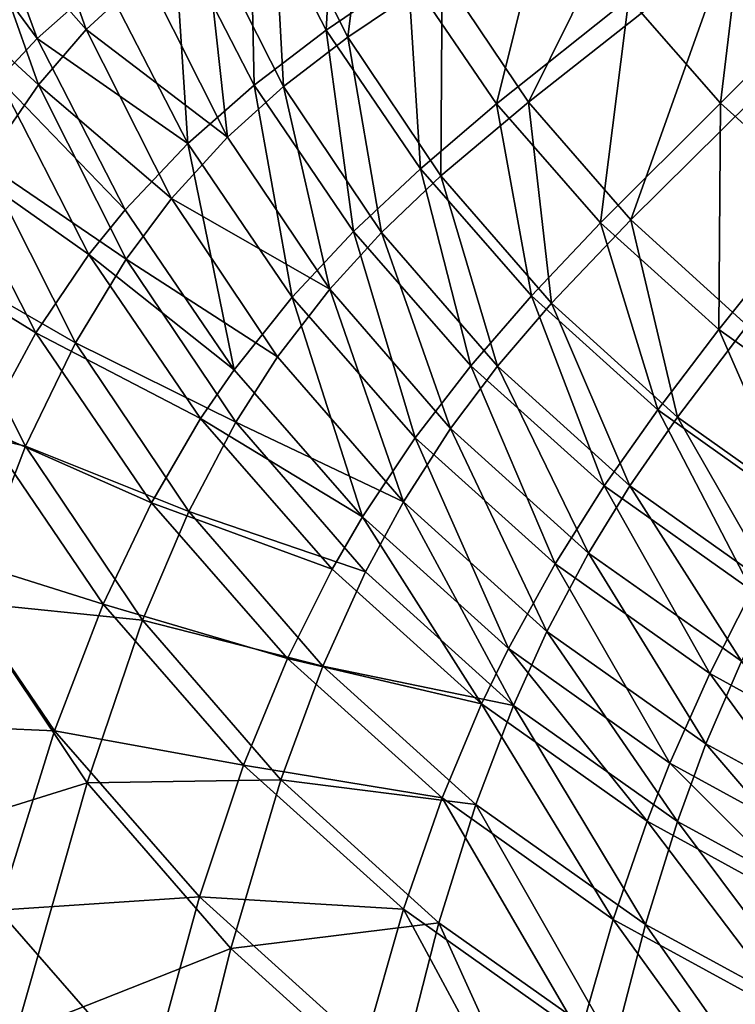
# Model space of a CAD drawing. Header units: millimetres. Extents: x 0 to 160, y 0 to 226.
# Tile 8 of 256: x 26 to 50, y 50 to 84. Entities that reach past the tile are written whole.
import ezdxf

# ---------------------------------------------------------------- set-up
doc = ezdxf.new("R2010")
doc.units = ezdxf.units.MM
doc.header["$LTSCALE"] = 25.4
doc.layers.get('0').update_dxf_attribs({"true_color": 0xff5454})

# ---------------------------------------------------------------- blocks, each defined once
blk = doc.blocks.new('AMALFI-9155-9154.STL')
at = {"color": 47, "true_color": 0x81703d}
mesh = blk.add_polyface(dxfattribs=at)
corners = [(-46.317, 117.245, 119.676), (-50.818, 121.353, 114.666), (-48.579, 115.238, 116.915), (-48.461, 123.102, 117.522)]
mesh.append_faces([[corners[k] for k in face] for face in [(0, 1, 2), (1, 0, 3)]], dxfattribs={"vtx0": -1, "color": 47})
mesh = blk.add_polyface(dxfattribs=at)
corners = [(-49.043, 121.582, 111.932), (-44.883, 117.415, 116.889), (-46.906, 115.545, 114.152), (-46.936, 123.217, 114.755)]
mesh.append_faces([[corners[k] for k in face] for face in [(0, 1, 2), (1, 0, 3)]], dxfattribs={"vtx0": -1, "color": 47})
mesh = blk.add_polyface(dxfattribs=at)
corners = [(-38.749, 115.523, 124.618), (-38.378, 122.155, 123.567), (-41.339, 120.562, 122.765), (-35.953, 117.436, 125.302)]
mesh.append_faces([[corners[k] for k in face] for face in [(0, 1, 2), (1, 0, 3)]], dxfattribs={"vtx0": -1, "color": 47})
mesh = blk.add_polyface(dxfattribs=at)
corners = [(-37.155, 122.128, 120.732), (-38.014, 115.289, 121.675), (-40.558, 120.339, 119.818), (-34.801, 117.453, 122.451)]
mesh.append_faces([[corners[k] for k in face] for face in [(0, 1, 2), (1, 0, 3)]], dxfattribs={"vtx0": -1, "color": 47})
mesh = blk.add_polyface(dxfattribs=at)
corners = [(-27.429, 122.026, 123.165), (-31.863, 113.079, 124.06), (-34.801, 117.453, 122.451), (-25.033, 118.458, 124.477)]
mesh.append_faces([[corners[k] for k in face] for face in [(0, 1, 2), (1, 0, 3)]], dxfattribs={"vtx0": -1, "color": 47})
mesh = blk.add_polyface(dxfattribs=at)
corners = [(-48.579, 115.238, 116.915), (-52.172, 120.116, 112.396), (-49.88, 113.853, 114.699), (-50.818, 121.353, 114.666)]
mesh.append_faces([[corners[k] for k in face] for face in [(0, 1, 2), (1, 0, 3)]], dxfattribs={"vtx0": -1, "color": 47})
mesh = blk.add_polyface(dxfattribs=at)
corners = [(-50.74, 119.888, 108.636), (-46.906, 115.545, 114.152), (-48.537, 113.662, 110.926), (-49.043, 121.582, 111.932)]
mesh.append_faces([[corners[k] for k in face] for face in [(0, 1, 2), (1, 0, 3)]], dxfattribs={"vtx0": -1, "color": 47})
mesh = blk.add_polyface(dxfattribs=at)
corners = [(-22.21, 120.805, 124.985), (-22.196, 115.187, 125.68), (-25.033, 118.458, 124.477), (-19.638, 117.839, 126.075)]
mesh.append_faces([[corners[k] for k in face] for face in [(0, 1, 2), (1, 0, 3)]], dxfattribs={"vtx0": -1, "color": 47})
mesh = blk.add_polyface(dxfattribs=at)
corners = [(-41.196, 113.654, 123.49), (-41.339, 120.562, 122.765), (-43.93, 118.974, 121.534), (-38.749, 115.523, 124.618)]
mesh.append_faces([[corners[k] for k in face] for face in [(0, 1, 2), (1, 0, 3)]], dxfattribs={"vtx0": -1, "color": 47})
mesh = blk.add_polyface(dxfattribs=at)
corners = [(-40.558, 120.339, 119.818), (-40.202, 113.603, 120.571), (-42.873, 118.909, 118.62), (-38.014, 115.289, 121.675)]
mesh.append_faces([[corners[k] for k in face] for face in [(0, 1, 2), (1, 0, 3)]], dxfattribs={"vtx0": -1, "color": 47})
mesh = blk.add_polyface(dxfattribs=at)
corners = [(-32.95, 113.02, 126.926), (-31.095, 120.507, 125.803), (-35.953, 117.436, 125.302), (-28.446, 116.612, 127.235)]
mesh.append_faces([[corners[k] for k in face] for face in [(0, 1, 2), (1, 0, 3)]], dxfattribs={"vtx0": -1, "color": 47})
mesh = blk.add_polyface(dxfattribs=at)
corners = [(-52.643, 117.452, 103.48), (-48.537, 113.662, 110.926), (-50.365, 111.014, 105.847), (-50.74, 119.888, 108.636)]
mesh.append_faces([[corners[k] for k in face] for face in [(0, 1, 2), (1, 0, 3)]], dxfattribs={"vtx0": -1, "color": 47})
mesh = blk.add_polyface(dxfattribs=at)
corners = [(-25.326, 113.039, 128.549), (-24.53, 119.746, 127.531), (-28.446, 116.612, 127.235), (-21.773, 116.589, 128.692)]
mesh.append_faces([[corners[k] for k in face] for face in [(0, 1, 2), (1, 0, 3)]], dxfattribs={"vtx0": -1, "color": 47})
mesh = blk.add_polyface(dxfattribs=at)
corners = [(-43.45, 111.666, 121.727), (-43.93, 118.974, 121.534), (-46.317, 117.245, 119.676), (-41.196, 113.654, 123.49)]
mesh.append_faces([[corners[k] for k in face] for face in [(0, 1, 2), (1, 0, 3)]], dxfattribs={"vtx0": -1, "color": 47})
mesh = blk.add_polyface(dxfattribs=at)
corners = [(-42.873, 118.909, 118.62), (-42.099, 111.887, 118.921), (-44.883, 117.415, 116.889), (-40.202, 113.603, 120.571)]
mesh.append_faces([[corners[k] for k in face] for face in [(0, 1, 2), (1, 0, 3)]], dxfattribs={"vtx0": -1, "color": 47})
mesh = blk.add_polyface(dxfattribs=at)
corners = [(-25.033, 118.458, 124.477), (-28.386, 109.069, 125.535), (-31.863, 113.079, 124.06), (-22.196, 115.187, 125.68)]
mesh.append_faces([[corners[k] for k in face] for face in [(0, 1, 2), (1, 0, 3)]], dxfattribs={"vtx0": -1, "color": 47})
mesh = blk.add_polyface(dxfattribs=at)
corners = [(-46.906, 115.545, 114.152), (-42.099, 111.887, 118.921), (-44.01, 109.794, 116.267), (-44.883, 117.415, 116.889)]
mesh.append_faces([[corners[k] for k in face] for face in [(0, 1, 2), (1, 0, 3)]], dxfattribs={"vtx0": -1, "color": 47})
mesh = blk.add_polyface(dxfattribs=at)
corners = [(-35.541, 110.807, 126.352), (-35.953, 117.436, 125.302), (-38.749, 115.523, 124.618), (-32.95, 113.02, 126.926)]
mesh.append_faces([[corners[k] for k in face] for face in [(0, 1, 2), (1, 0, 3)]], dxfattribs={"vtx0": -1, "color": 47})
mesh = blk.add_polyface(dxfattribs=at)
corners = [(-34.801, 117.453, 122.451), (-34.841, 110.563, 123.413), (-38.014, 115.289, 121.675), (-31.863, 113.079, 124.06)]
mesh.append_faces([[corners[k] for k in face] for face in [(0, 1, 2), (1, 0, 3)]], dxfattribs={"vtx0": -1, "color": 47})
mesh = blk.add_polyface(dxfattribs=at)
corners = [(-43.45, 111.666, 121.727), (-48.579, 115.238, 116.915), (-45.586, 109.414, 119.056), (-46.317, 117.245, 119.676)]
mesh.append_faces([[corners[k] for k in face] for face in [(0, 1, 2), (1, 0, 3)]], dxfattribs={"vtx0": -1, "color": 47})
mesh = blk.add_polyface(dxfattribs=at)
corners = [(-29.411, 108.968, 128.416), (-28.446, 116.612, 127.235), (-32.95, 113.02, 126.926), (-25.326, 113.039, 128.549)]
mesh.append_faces([[corners[k] for k in face] for face in [(0, 1, 2), (1, 0, 3)]], dxfattribs={"vtx0": -1, "color": 47})
mesh = blk.add_polyface(dxfattribs=at)
corners = [(-21.777, 109.837, 129.727), (-21.773, 116.589, 128.692), (-25.326, 113.039, 128.549), (-18.637, 113.759, 129.732)]
mesh.append_faces([[corners[k] for k in face] for face in [(0, 1, 2), (1, 0, 3)]], dxfattribs={"vtx0": -1, "color": 47})
mesh = blk.add_polyface(dxfattribs=at)
corners = [(-48.537, 113.662, 110.926), (-44.01, 109.794, 116.267), (-45.55, 107.731, 113.107), (-46.906, 115.545, 114.152)]
mesh.append_faces([[corners[k] for k in face] for face in [(0, 1, 2), (1, 0, 3)]], dxfattribs={"vtx0": -1, "color": 47})
mesh = blk.add_polyface(dxfattribs=at)
corners = [(-37.81, 108.675, 125.321), (-38.749, 115.523, 124.618), (-41.196, 113.654, 123.49), (-35.541, 110.807, 126.352)]
mesh.append_faces([[corners[k] for k in face] for face in [(0, 1, 2), (1, 0, 3)]], dxfattribs={"vtx0": -1, "color": 47})
mesh = blk.add_polyface(dxfattribs=at)
corners = [(-38.014, 115.289, 121.675), (-36.868, 108.638, 122.397), (-40.202, 113.603, 120.571), (-34.841, 110.563, 123.413)]
mesh.append_faces([[corners[k] for k in face] for face in [(0, 1, 2), (1, 0, 3)]], dxfattribs={"vtx0": -1, "color": 47})
mesh = blk.add_polyface(dxfattribs=at)
corners = [(-45.586, 109.414, 119.056), (-49.88, 113.853, 114.699), (-46.814, 107.889, 116.893), (-48.579, 115.238, 116.915)]
mesh.append_faces([[corners[k] for k in face] for face in [(0, 1, 2), (1, 0, 3)]], dxfattribs={"vtx0": -1, "color": 47})
mesh = blk.add_polyface(dxfattribs=at)
corners = [(-22.196, 115.187, 125.68), (-24.418, 105.481, 126.854), (-28.386, 109.069, 125.535), (-18.96, 112.261, 126.756)]
mesh.append_faces([[corners[k] for k in face] for face in [(0, 1, 2), (1, 0, 3)]], dxfattribs={"vtx0": -1, "color": 47})
mesh = blk.add_polyface(dxfattribs=at)
corners = [(-46.814, 107.889, 116.893), (-51.792, 111.393, 110.288), (-48.62, 105.222, 112.557), (-49.88, 113.853, 114.699)]
mesh.append_faces([[corners[k] for k in face] for face in [(0, 1, 2), (1, 0, 3)]], dxfattribs={"vtx0": -1, "color": 47})
mesh = blk.add_polyface(dxfattribs=at)
corners = [(-50.365, 111.014, 105.847), (-45.55, 107.731, 113.107), (-47.276, 104.881, 108.102), (-48.537, 113.662, 110.926)]
mesh.append_faces([[corners[k] for k in face] for face in [(0, 1, 2), (1, 0, 3)]], dxfattribs={"vtx0": -1, "color": 47})
mesh = blk.add_polyface(dxfattribs=at)
corners = [(-39.9, 106.445, 123.647), (-41.196, 113.654, 123.49), (-43.45, 111.666, 121.727), (-37.81, 108.675, 125.321)]
mesh.append_faces([[corners[k] for k in face] for face in [(0, 1, 2), (1, 0, 3)]], dxfattribs={"vtx0": -1, "color": 47})
mesh = blk.add_polyface(dxfattribs=at)
corners = [(-40.202, 113.603, 120.571), (-38.626, 106.715, 120.824), (-42.099, 111.887, 118.921), (-36.868, 108.638, 122.397)]
mesh.append_faces([[corners[k] for k in face] for face in [(0, 1, 2), (1, 0, 3)]], dxfattribs={"vtx0": -1, "color": 47})
mesh = blk.add_polyface(dxfattribs=at)
corners = [(-31.763, 106.48, 127.944), (-32.95, 113.02, 126.926), (-35.541, 110.807, 126.352), (-29.411, 108.968, 128.416)]
mesh.append_faces([[corners[k] for k in face] for face in [(0, 1, 2), (1, 0, 3)]], dxfattribs={"vtx0": -1, "color": 47})
mesh = blk.add_polyface(dxfattribs=at)
corners = [(-31.863, 113.079, 124.06), (-31.084, 106.23, 125.007), (-34.841, 110.563, 123.413), (-28.386, 109.069, 125.535)]
mesh.append_faces([[corners[k] for k in face] for face in [(0, 1, 2), (1, 0, 3)]], dxfattribs={"vtx0": -1, "color": 47})
mesh = blk.add_polyface(dxfattribs=at)
corners = [(-25.387, 105.337, 129.751), (-25.326, 113.039, 128.549), (-29.411, 108.968, 128.416), (-21.777, 109.837, 129.727)]
mesh.append_faces([[corners[k] for k in face] for face in [(0, 1, 2), (1, 0, 3)]], dxfattribs={"vtx0": -1, "color": 47})
mesh = blk.add_polyface(dxfattribs=at)
corners = [(-41.88, 103.964, 121.06), (-43.45, 111.666, 121.727), (-45.586, 109.414, 119.056), (-39.9, 106.445, 123.647)]
mesh.append_faces([[corners[k] for k in face] for face in [(0, 1, 2), (1, 0, 3)]], dxfattribs={"vtx0": -1, "color": 47})
mesh = blk.add_polyface(dxfattribs=at)
corners = [(-44.01, 109.794, 116.267), (-38.626, 106.715, 120.824), (-40.396, 104.412, 118.246), (-42.099, 111.887, 118.921)]
mesh.append_faces([[corners[k] for k in face] for face in [(0, 1, 2), (1, 0, 3)]], dxfattribs={"vtx0": -1, "color": 47})
mesh = blk.add_polyface(dxfattribs=at)
corners = [(-48.62, 105.222, 112.557), (-53.667, 108.332, 104.197), (-50.39, 101.957, 106.542), (-51.792, 111.393, 110.288)]
mesh.append_faces([[corners[k] for k in face] for face in [(0, 1, 2), (1, 0, 3)]], dxfattribs={"vtx0": -1, "color": 47})
mesh = blk.add_polyface(dxfattribs=at)
corners = [(-52.162, 107.699, 98.918), (-47.276, 104.881, 108.102), (-48.974, 101.368, 101.247), (-50.365, 111.014, 105.847)]
mesh.append_faces([[corners[k] for k in face] for face in [(0, 1, 2), (1, 0, 3)]], dxfattribs={"vtx0": -1, "color": 47})
mesh = blk.add_polyface(dxfattribs=at)
corners = [(-33.821, 104.107, 127.001), (-35.541, 110.807, 126.352), (-37.81, 108.675, 125.321), (-31.763, 106.48, 127.944)]
mesh.append_faces([[corners[k] for k in face] for face in [(0, 1, 2), (1, 0, 3)]], dxfattribs={"vtx0": -1, "color": 47})
mesh = blk.add_polyface(dxfattribs=at)
corners = [(-34.841, 110.563, 123.413), (-32.92, 104.087, 124.071), (-36.868, 108.638, 122.397), (-31.084, 106.23, 125.007)]
mesh.append_faces([[corners[k] for k in face] for face in [(0, 1, 2), (1, 0, 3)]], dxfattribs={"vtx0": -1, "color": 47})
mesh = blk.add_polyface(dxfattribs=at)
corners = [(-45.55, 107.731, 113.107), (-40.396, 104.412, 118.246), (-41.823, 102.181, 115.148), (-44.01, 109.794, 116.267)]
mesh.append_faces([[corners[k] for k in face] for face in [(0, 1, 2), (1, 0, 3)]], dxfattribs={"vtx0": -1, "color": 47})
mesh = blk.add_polyface(dxfattribs=at)
corners = [(-20.933, 102.179, 130.913), (-21.777, 109.837, 129.727), (-25.387, 105.337, 129.751), (-17.849, 107.051, 130.751)]
mesh.append_faces([[corners[k] for k in face] for face in [(0, 1, 2), (1, 0, 3)]], dxfattribs={"vtx0": -1, "color": 47})
mesh = blk.add_polyface(dxfattribs=at)
corners = [(-41.88, 103.964, 121.06), (-46.814, 107.889, 116.893), (-43.018, 102.307, 118.945), (-45.586, 109.414, 119.056)]
mesh.append_faces([[corners[k] for k in face] for face in [(0, 1, 2), (1, 0, 3)]], dxfattribs={"vtx0": -1, "color": 47})
mesh = blk.add_polyface(dxfattribs=at)
corners = [(-27.465, 102.602, 129.37), (-29.411, 108.968, 128.416), (-31.763, 106.48, 127.944), (-25.387, 105.337, 129.751)]
mesh.append_faces([[corners[k] for k in face] for face in [(0, 1, 2), (1, 0, 3)]], dxfattribs={"vtx0": -1, "color": 47})
mesh = blk.add_polyface(dxfattribs=at)
corners = [(-28.386, 109.069, 125.535), (-26.798, 102.355, 126.432), (-31.084, 106.23, 125.007), (-24.418, 105.481, 126.854)]
mesh.append_faces([[corners[k] for k in face] for face in [(0, 1, 2), (1, 0, 3)]], dxfattribs={"vtx0": -1, "color": 47})
mesh = blk.add_polyface(dxfattribs=at)
corners = [(-35.716, 101.655, 125.409), (-37.81, 108.675, 125.321), (-39.9, 106.445, 123.647), (-33.821, 104.107, 127.001)]
mesh.append_faces([[corners[k] for k in face] for face in [(0, 1, 2), (1, 0, 3)]], dxfattribs={"vtx0": -1, "color": 47})
mesh = blk.add_polyface(dxfattribs=at)
corners = [(-36.868, 108.638, 122.397), (-34.514, 101.973, 122.567), (-38.626, 106.715, 120.824), (-32.92, 104.087, 124.071)]
mesh.append_faces([[corners[k] for k in face] for face in [(0, 1, 2), (1, 0, 3)]], dxfattribs={"vtx0": -1, "color": 47})
mesh = blk.add_polyface(dxfattribs=at)
corners = [(-43.018, 102.307, 118.945), (-48.62, 105.222, 112.557), (-44.693, 99.446, 114.681), (-46.814, 107.889, 116.893)]
mesh.append_faces([[corners[k] for k in face] for face in [(0, 1, 2), (1, 0, 3)]], dxfattribs={"vtx0": -1, "color": 47})
mesh = blk.add_polyface(dxfattribs=at)
corners = [(-54.317, 102.63, 87.635), (-48.974, 101.368, 101.247), (-51.008, 96.061, 90.051), (-52.162, 107.699, 98.918)]
mesh.append_faces([[corners[k] for k in face] for face in [(0, 1, 2), (1, 0, 3)]], dxfattribs={"vtx0": -1, "color": 47})
mesh = blk.add_polyface(dxfattribs=at)
corners = [(-47.276, 104.881, 108.102), (-41.823, 102.181, 115.148), (-43.423, 99.142, 110.213), (-45.55, 107.731, 113.107)]
mesh.append_faces([[corners[k] for k in face] for face in [(0, 1, 2), (1, 0, 3)]], dxfattribs={"vtx0": -1, "color": 47})
mesh = blk.add_polyface(dxfattribs=at)
corners = [(-38.626, 106.715, 120.824), (-36.118, 99.479, 120.06), (-40.396, 104.412, 118.246), (-34.514, 101.973, 122.567)]
mesh.append_faces([[corners[k] for k in face] for face in [(0, 1, 2), (1, 0, 3)]], dxfattribs={"vtx0": -1, "color": 47})
mesh = blk.add_polyface(dxfattribs=at)
corners = [(-37.513, 98.964, 122.899), (-39.9, 106.445, 123.647), (-41.88, 103.964, 121.06), (-35.716, 101.655, 125.409)]
mesh.append_faces([[corners[k] for k in face] for face in [(0, 1, 2), (1, 0, 3)]], dxfattribs={"vtx0": -1, "color": 47})
mesh = blk.add_polyface(dxfattribs=at)
corners = [(-29.284, 100.014, 128.506), (-31.763, 106.48, 127.944), (-33.821, 104.107, 127.001), (-27.465, 102.602, 129.37)]
mesh.append_faces([[corners[k] for k in face] for face in [(0, 1, 2), (1, 0, 3)]], dxfattribs={"vtx0": -1, "color": 47})
mesh = blk.add_polyface(dxfattribs=at)
corners = [(-31.084, 106.23, 125.007), (-28.417, 100.015, 125.568), (-32.92, 104.087, 124.071), (-26.798, 102.355, 126.432)]
mesh.append_faces([[corners[k] for k in face] for face in [(0, 1, 2), (1, 0, 3)]], dxfattribs={"vtx0": -1, "color": 47})
mesh = blk.add_polyface(dxfattribs=at)
corners = [(-44.693, 99.446, 114.681), (-50.39, 101.957, 106.542), (-46.334, 95.991, 108.735), (-48.62, 105.222, 112.557)]
mesh.append_faces([[corners[k] for k in face] for face in [(0, 1, 2), (1, 0, 3)]], dxfattribs={"vtx0": -1, "color": 47})
mesh = blk.add_polyface(dxfattribs=at)
corners = [(-22.709, 99.229, 130.61), (-25.387, 105.337, 129.751), (-27.465, 102.602, 129.37), (-20.933, 102.179, 130.913)]
mesh.append_faces([[corners[k] for k in face] for face in [(0, 1, 2), (1, 0, 3)]], dxfattribs={"vtx0": -1, "color": 47})
mesh = blk.add_polyface(dxfattribs=at)
corners = [(-24.418, 105.481, 126.854), (-22.045, 98.992, 127.668), (-26.798, 102.355, 126.432), (-20.019, 102.369, 127.998)]
mesh.append_faces([[corners[k] for k in face] for face in [(0, 1, 2), (1, 0, 3)]], dxfattribs={"vtx0": -1, "color": 47})
mesh = blk.add_polyface(dxfattribs=at)
corners = [(-48.974, 101.368, 101.247), (-43.423, 99.142, 110.213), (-44.995, 95.443, 103.425), (-47.276, 104.881, 108.102)]
mesh.append_faces([[corners[k] for k in face] for face in [(0, 1, 2), (1, 0, 3)]], dxfattribs={"vtx0": -1, "color": 47})
mesh = blk.add_polyface(dxfattribs=at)
corners = [(-41.823, 102.181, 115.148), (-36.118, 99.479, 120.06), (-37.411, 97.093, 117.019), (-40.396, 104.412, 118.246)]
mesh.append_faces([[corners[k] for k in face] for face in [(0, 1, 2), (1, 0, 3)]], dxfattribs={"vtx0": -1, "color": 47})
mesh = blk.add_polyface(dxfattribs=at)
corners = [(-37.513, 98.964, 122.899), (-43.018, 102.307, 118.945), (-38.546, 97.186, 120.829), (-41.88, 103.964, 121.06)]
mesh.append_faces([[corners[k] for k in face] for face in [(0, 1, 2), (1, 0, 3)]], dxfattribs={"vtx0": -1, "color": 47})
mesh = blk.add_polyface(dxfattribs=at)
corners = [(-30.959, 97.363, 126.987), (-33.821, 104.107, 127.001), (-35.716, 101.655, 125.409), (-29.284, 100.014, 128.506)]
mesh.append_faces([[corners[k] for k in face] for face in [(0, 1, 2), (1, 0, 3)]], dxfattribs={"vtx0": -1, "color": 47})
mesh = blk.add_polyface(dxfattribs=at)
corners = [(-32.92, 104.087, 124.071), (-29.822, 97.731, 124.127), (-34.514, 101.973, 122.567), (-28.417, 100.015, 125.568)]
mesh.append_faces([[corners[k] for k in face] for face in [(0, 1, 2), (1, 0, 3)]], dxfattribs={"vtx0": -1, "color": 47})
mesh = blk.add_polyface(dxfattribs=at)
corners = [(-24.262, 96.453, 129.816), (-27.465, 102.602, 129.37), (-29.284, 100.014, 128.506), (-22.709, 99.229, 130.61)]
mesh.append_faces([[corners[k] for k in face] for face in [(0, 1, 2), (1, 0, 3)]], dxfattribs={"vtx0": -1, "color": 47})
mesh = blk.add_polyface(dxfattribs=at)
corners = [(-38.546, 97.186, 120.829), (-44.693, 99.446, 114.681), (-40.065, 94.146, 116.63), (-43.018, 102.307, 118.945)]
mesh.append_faces([[corners[k] for k in face] for face in [(0, 1, 2), (1, 0, 3)]], dxfattribs={"vtx0": -1, "color": 47})
mesh = blk.add_polyface(dxfattribs=at)
corners = [(-26.798, 102.355, 126.432), (-23.424, 96.482, 126.867), (-28.417, 100.015, 125.568), (-22.045, 98.992, 127.668)]
mesh.append_faces([[corners[k] for k in face] for face in [(0, 1, 2), (1, 0, 3)]], dxfattribs={"vtx0": -1, "color": 47})
mesh = blk.add_polyface(dxfattribs=at)
corners = [(-46.334, 95.991, 108.735), (-52.173, 97.835, 98.214), (-47.986, 91.678, 100.478), (-50.39, 101.957, 106.542)]
mesh.append_faces([[corners[k] for k in face] for face in [(0, 1, 2), (1, 0, 3)]], dxfattribs={"vtx0": -1, "color": 47})
mesh = blk.add_polyface(dxfattribs=at)
corners = [(-43.423, 99.142, 110.213), (-37.411, 97.093, 117.019), (-38.86, 93.881, 112.147), (-41.823, 102.181, 115.148)]
mesh.append_faces([[corners[k] for k in face] for face in [(0, 1, 2), (1, 0, 3)]], dxfattribs={"vtx0": -1, "color": 47})
mesh = blk.add_polyface(dxfattribs=at)
corners = [(-34.514, 101.973, 122.567), (-31.237, 95.065, 121.683), (-36.118, 99.479, 120.06), (-29.822, 97.731, 124.127)]
mesh.append_faces([[corners[k] for k in face] for face in [(0, 1, 2), (1, 0, 3)]], dxfattribs={"vtx0": -1, "color": 47})
mesh = blk.add_polyface(dxfattribs=at)
corners = [(-32.547, 94.483, 124.547), (-35.716, 101.655, 125.409), (-37.513, 98.964, 122.899), (-30.959, 97.363, 126.987)]
mesh.append_faces([[corners[k] for k in face] for face in [(0, 1, 2), (1, 0, 3)]], dxfattribs={"vtx0": -1, "color": 47})
mesh = blk.add_polyface(dxfattribs=at)
corners = [(-51.008, 96.061, 90.051), (-44.995, 95.443, 103.425), (-46.881, 89.914, 92.311), (-48.974, 101.368, 101.247)]
mesh.append_faces([[corners[k] for k in face] for face in [(0, 1, 2), (1, 0, 3)]], dxfattribs={"vtx0": -1, "color": 47})
mesh = blk.add_polyface(dxfattribs=at)
corners = [(-25.694, 93.629, 128.36), (-29.284, 100.014, 128.506), (-30.959, 97.363, 126.987), (-24.262, 96.453, 129.816)]
mesh.append_faces([[corners[k] for k in face] for face in [(0, 1, 2), (1, 0, 3)]], dxfattribs={"vtx0": -1, "color": 47})
mesh = blk.add_polyface(dxfattribs=at)
corners = [(-28.417, 100.015, 125.568), (-24.62, 94.05, 125.481), (-29.822, 97.731, 124.127), (-23.424, 96.482, 126.867)]
mesh.append_faces([[corners[k] for k in face] for face in [(0, 1, 2), (1, 0, 3)]], dxfattribs={"vtx0": -1, "color": 47})
mesh = blk.add_polyface(dxfattribs=at)
corners = [(-40.065, 94.146, 116.63), (-46.334, 95.991, 108.735), (-41.553, 90.518, 110.748), (-44.693, 99.446, 114.681)]
mesh.append_faces([[corners[k] for k in face] for face in [(0, 1, 2), (1, 0, 3)]], dxfattribs={"vtx0": -1, "color": 47})
mesh = blk.add_polyface(dxfattribs=at)
corners = [(-36.118, 99.479, 120.06), (-32.377, 92.542, 118.693), (-37.411, 97.093, 117.019), (-31.237, 95.065, 121.683)]
mesh.append_faces([[corners[k] for k in face] for face in [(0, 1, 2), (1, 0, 3)]], dxfattribs={"vtx0": -1, "color": 47})
mesh = blk.add_polyface(dxfattribs=at)
corners = [(-44.995, 95.443, 103.425), (-38.86, 93.881, 112.147), (-40.285, 90.012, 105.423), (-43.423, 99.142, 110.213)]
mesh.append_faces([[corners[k] for k in face] for face in [(0, 1, 2), (1, 0, 3)]], dxfattribs={"vtx0": -1, "color": 47})
mesh = blk.add_polyface(dxfattribs=at)
corners = [(-33.459, 92.597, 122.516), (-37.513, 98.964, 122.899), (-38.546, 97.186, 120.829), (-32.547, 94.483, 124.547)]
mesh.append_faces([[corners[k] for k in face] for face in [(0, 1, 2), (1, 0, 3)]], dxfattribs={"vtx0": -1, "color": 47})
mesh = blk.add_polyface(dxfattribs=at)
corners = [(-47.986, 91.678, 100.478), (-54.227, 91.958, 85.551), (-49.89, 85.581, 87.896), (-52.173, 97.835, 98.214)]
mesh.append_faces([[corners[k] for k in face] for face in [(0, 1, 2), (1, 0, 3)]], dxfattribs={"vtx0": -1, "color": 47})
mesh = blk.add_polyface(dxfattribs=at)
corners = [(-29.822, 97.731, 124.127), (-25.825, 91.236, 123.091), (-31.237, 95.065, 121.683), (-24.62, 94.05, 125.481)]
mesh.append_faces([[corners[k] for k in face] for face in [(0, 1, 2), (1, 0, 3)]], dxfattribs={"vtx0": -1, "color": 47})
mesh = blk.add_polyface(dxfattribs=at)
corners = [(-33.459, 92.597, 122.516), (-40.065, 94.146, 116.63), (-34.801, 89.398, 118.376), (-38.546, 97.186, 120.829)]
mesh.append_faces([[corners[k] for k in face] for face in [(0, 1, 2), (1, 0, 3)]], dxfattribs={"vtx0": -1, "color": 47})
mesh = blk.add_polyface(dxfattribs=at)
corners = [(-27.05, 90.585, 125.981), (-30.959, 97.363, 126.987), (-32.547, 94.483, 124.547), (-25.694, 93.629, 128.36)]
mesh.append_faces([[corners[k] for k in face] for face in [(0, 1, 2), (1, 0, 3)]], dxfattribs={"vtx0": -1, "color": 47})
mesh = blk.add_polyface(dxfattribs=at)
corners = [(-38.86, 93.881, 112.147), (-32.377, 92.542, 118.693), (-33.656, 89.175, 113.878), (-37.411, 97.093, 117.019)]
mesh.append_faces([[corners[k] for k in face] for face in [(0, 1, 2), (1, 0, 3)]], dxfattribs={"vtx0": -1, "color": 47})
mesh = blk.add_polyface(dxfattribs=at)
corners = [(-19.995, 90.506, 129.509), (-24.262, 96.453, 129.816), (-25.694, 93.629, 128.36), (-18.828, 93.474, 130.911)]
mesh.append_faces([[corners[k] for k in face] for face in [(0, 1, 2), (1, 0, 3)]], dxfattribs={"vtx0": -1, "color": 47})
mesh = blk.add_polyface(dxfattribs=at)
corners = [(-53.62, 87.818, 71.79), (-46.881, 89.914, 92.311), (-49.3, 81.386, 74.156), (-51.008, 96.061, 90.051)]
mesh.append_faces([[corners[k] for k in face] for face in [(0, 1, 2), (1, 0, 3)]], dxfattribs={"vtx0": -1, "color": 47})
mesh = blk.add_polyface(dxfattribs=at)
corners = [(-41.553, 90.518, 110.748), (-47.986, 91.678, 100.478), (-43.053, 86.029, 102.555), (-46.334, 95.991, 108.735)]
mesh.append_faces([[corners[k] for k in face] for face in [(0, 1, 2), (1, 0, 3)]], dxfattribs={"vtx0": -1, "color": 47})
mesh = blk.add_polyface(dxfattribs=at)
corners = [(-46.881, 89.914, 92.311), (-40.285, 90.012, 105.423), (-41.994, 84.278, 94.384), (-44.995, 95.443, 103.425)]
mesh.append_faces([[corners[k] for k in face] for face in [(0, 1, 2), (1, 0, 3)]], dxfattribs={"vtx0": -1, "color": 47})
mesh = blk.add_polyface(dxfattribs=at)
corners = [(-31.237, 95.065, 121.683), (-26.796, 88.593, 120.145), (-32.377, 92.542, 118.693), (-25.825, 91.236, 123.091)]
mesh.append_faces([[corners[k] for k in face] for face in [(0, 1, 2), (1, 0, 3)]], dxfattribs={"vtx0": -1, "color": 47})
mesh = blk.add_polyface(dxfattribs=at)
corners = [(-27.83, 88.604, 123.984), (-32.547, 94.483, 124.547), (-33.459, 92.597, 122.516), (-27.05, 90.585, 125.981)]
mesh.append_faces([[corners[k] for k in face] for face in [(0, 1, 2), (1, 0, 3)]], dxfattribs={"vtx0": -1, "color": 47})
mesh = blk.add_polyface(dxfattribs=at)
corners = [(-34.801, 89.398, 118.376), (-41.553, 90.518, 110.748), (-36.117, 85.613, 112.552), (-40.065, 94.146, 116.63)]
mesh.append_faces([[corners[k] for k in face] for face in [(0, 1, 2), (1, 0, 3)]], dxfattribs={"vtx0": -1, "color": 47})
mesh = blk.add_polyface(dxfattribs=at)
corners = [(-40.285, 90.012, 105.423), (-33.656, 89.175, 113.878), (-34.912, 85.153, 107.209), (-38.86, 93.881, 112.147)]
mesh.append_faces([[corners[k] for k in face] for face in [(0, 1, 2), (1, 0, 3)]], dxfattribs={"vtx0": -1, "color": 47})
mesh = blk.add_polyface(dxfattribs=at)
corners = [(-24.62, 94.05, 125.481), (-19.961, 88.047, 124.264), (-25.825, 91.236, 123.091), (-18.984, 90.985, 126.608)]
mesh.append_faces([[corners[k] for k in face] for face in [(0, 1, 2), (1, 0, 3)]], dxfattribs={"vtx0": -1, "color": 47})
mesh = blk.add_polyface(dxfattribs=at)
corners = [(-21.101, 87.325, 127.18), (-25.694, 93.629, 128.36), (-27.05, 90.585, 125.981), (-19.995, 90.506, 129.509)]
mesh.append_faces([[corners[k] for k in face] for face in [(0, 1, 2), (1, 0, 3)]], dxfattribs={"vtx0": -1, "color": 47})
mesh = blk.add_polyface(dxfattribs=at)
corners = [(-28.977, 85.267, 119.895), (-33.459, 92.597, 122.516), (-34.801, 89.398, 118.376), (-27.83, 88.604, 123.984)]
mesh.append_faces([[corners[k] for k in face] for face in [(0, 1, 2), (1, 0, 3)]], dxfattribs={"vtx0": -1, "color": 47})
mesh = blk.add_polyface(dxfattribs=at)
corners = [(-32.377, 92.542, 118.693), (-27.884, 85.091, 115.38), (-33.656, 89.175, 113.878), (-26.796, 88.593, 120.145)]
mesh.append_faces([[corners[k] for k in face] for face in [(0, 1, 2), (1, 0, 3)]], dxfattribs={"vtx0": -1, "color": 47})
mesh = blk.add_polyface(dxfattribs=at)
corners = [(-43.053, 86.029, 102.555), (-49.89, 85.581, 87.896), (-44.78, 79.729, 90.048), (-47.986, 91.678, 100.478)]
mesh.append_faces([[corners[k] for k in face] for face in [(0, 1, 2), (1, 0, 3)]], dxfattribs={"vtx0": -1, "color": 47})
mesh = blk.add_polyface(dxfattribs=at)
corners = [(-25.825, 91.236, 123.091), (-20.748, 85.304, 121.354), (-26.796, 88.593, 120.145), (-19.961, 88.047, 124.264)]
mesh.append_faces([[corners[k] for k in face] for face in [(0, 1, 2), (1, 0, 3)]], dxfattribs={"vtx0": -1, "color": 47})
mesh = blk.add_polyface(dxfattribs=at)
corners = [(-36.117, 85.613, 112.552), (-43.053, 86.029, 102.555), (-37.442, 80.967, 104.417), (-41.553, 90.518, 110.748)]
mesh.append_faces([[corners[k] for k in face] for face in [(0, 1, 2), (1, 0, 3)]], dxfattribs={"vtx0": -1, "color": 47})
mesh = blk.add_polyface(dxfattribs=at)
corners = [(-21.737, 85.265, 125.212), (-27.05, 90.585, 125.981), (-27.83, 88.604, 123.984), (-21.101, 87.325, 127.18)]
mesh.append_faces([[corners[k] for k in face] for face in [(0, 1, 2), (1, 0, 3)]], dxfattribs={"vtx0": -1, "color": 47})
mesh = blk.add_polyface(dxfattribs=at)
corners = [(-49.3, 81.386, 74.156), (-41.994, 84.278, 94.384), (-44.186, 75.489, 76.324), (-46.881, 89.914, 92.311)]
mesh.append_faces([[corners[k] for k in face] for face in [(0, 1, 2), (1, 0, 3)]], dxfattribs={"vtx0": -1, "color": 47})
mesh = blk.add_polyface(dxfattribs=at)
corners = [(-41.994, 84.278, 94.384), (-34.912, 85.153, 107.209), (-36.419, 79.237, 96.237), (-40.285, 90.012, 105.423)]
mesh.append_faces([[corners[k] for k in face] for face in [(0, 1, 2), (1, 0, 3)]], dxfattribs={"vtx0": -1, "color": 47})
mesh = blk.add_polyface(dxfattribs=at)
corners = [(-30.101, 81.347, 114.121), (-34.801, 89.398, 118.376), (-36.117, 85.613, 112.552), (-28.977, 85.267, 119.895)]
mesh.append_faces([[corners[k] for k in face] for face in [(0, 1, 2), (1, 0, 3)]], dxfattribs={"vtx0": -1, "color": 47})
mesh = blk.add_polyface(dxfattribs=at)
corners = [(-33.656, 89.175, 113.878), (-28.954, 80.938, 108.76), (-34.912, 85.153, 107.209), (-27.884, 85.091, 115.38)]
mesh.append_faces([[corners[k] for k in face] for face in [(0, 1, 2), (1, 0, 3)]], dxfattribs={"vtx0": -1, "color": 47})
mesh = blk.add_polyface(dxfattribs=at)
corners = [(-22.673, 81.812, 121.166), (-27.83, 88.604, 123.984), (-28.977, 85.267, 119.895), (-21.737, 85.265, 125.212)]
mesh.append_faces([[corners[k] for k in face] for face in [(0, 1, 2), (1, 0, 3)]], dxfattribs={"vtx0": -1, "color": 47})
mesh = blk.add_polyface(dxfattribs=at)
corners = [(-26.796, 88.593, 120.145), (-21.63, 81.691, 116.63), (-27.884, 85.091, 115.38), (-20.748, 85.304, 121.354)]
mesh.append_faces([[corners[k] for k in face] for face in [(0, 1, 2), (1, 0, 3)]], dxfattribs={"vtx0": -1, "color": 47})
mesh = blk.add_polyface(dxfattribs=at)
corners = [(-37.442, 80.967, 104.417), (-44.78, 79.729, 90.048), (-38.969, 74.486, 91.976), (-43.053, 86.029, 102.555)]
mesh.append_faces([[corners[k] for k in face] for face in [(0, 1, 2), (1, 0, 3)]], dxfattribs={"vtx0": -1, "color": 47})
mesh = blk.add_polyface(dxfattribs=at)
corners = [(-44.78, 79.729, 90.048), (-52.789, 75.138, 65.589), (-47.41, 68.979, 67.855), (-49.89, 85.581, 87.896)]
mesh.append_faces([[corners[k] for k in face] for face in [(0, 1, 2), (1, 0, 3)]], dxfattribs={"vtx0": -1, "color": 47})
mesh = blk.add_polyface(dxfattribs=at)
corners = [(-31.233, 76.563, 106.036), (-36.117, 85.613, 112.552), (-37.442, 80.967, 104.417), (-30.101, 81.347, 114.121)]
mesh.append_faces([[corners[k] for k in face] for face in [(0, 1, 2), (1, 0, 3)]], dxfattribs={"vtx0": -1, "color": 47})
mesh = blk.add_polyface(dxfattribs=at)
corners = [(-34.912, 85.153, 107.209), (-30.237, 74.863, 97.846), (-36.419, 79.237, 96.237), (-28.954, 80.938, 108.76)]
mesh.append_faces([[corners[k] for k in face] for face in [(0, 1, 2), (1, 0, 3)]], dxfattribs={"vtx0": -1, "color": 47})
mesh = blk.add_polyface(dxfattribs=at)
corners = [(-23.589, 77.778, 115.433), (-28.977, 85.267, 119.895), (-30.101, 81.347, 114.121), (-22.673, 81.812, 121.166)]
mesh.append_faces([[corners[k] for k in face] for face in [(0, 1, 2), (1, 0, 3)]], dxfattribs={"vtx0": -1, "color": 47})
mesh = blk.add_polyface(dxfattribs=at)
corners = [(-27.884, 85.091, 115.38), (-22.498, 77.427, 110.051), (-28.954, 80.938, 108.76), (-21.63, 81.691, 116.63)]
mesh.append_faces([[corners[k] for k in face] for face in [(0, 1, 2), (1, 0, 3)]], dxfattribs={"vtx0": -1, "color": 47})
mesh = blk.add_polyface(dxfattribs=at)
corners = [(-44.186, 75.489, 76.324), (-36.419, 79.237, 96.237), (-38.352, 70.213, 78.264), (-41.994, 84.278, 94.384)]
mesh.append_faces([[corners[k] for k in face] for face in [(0, 1, 2), (1, 0, 3)]], dxfattribs={"vtx0": -1, "color": 47})

msp = doc.modelspace()

# ---------------------------------------------------------------- block references
at = {"color": 0}
msp.add_blockref('AMALFI-9155-9154.STL', (74.793, -32.043, -3.123), dxfattribs=at)

doc.saveas('drawing.dxf')
